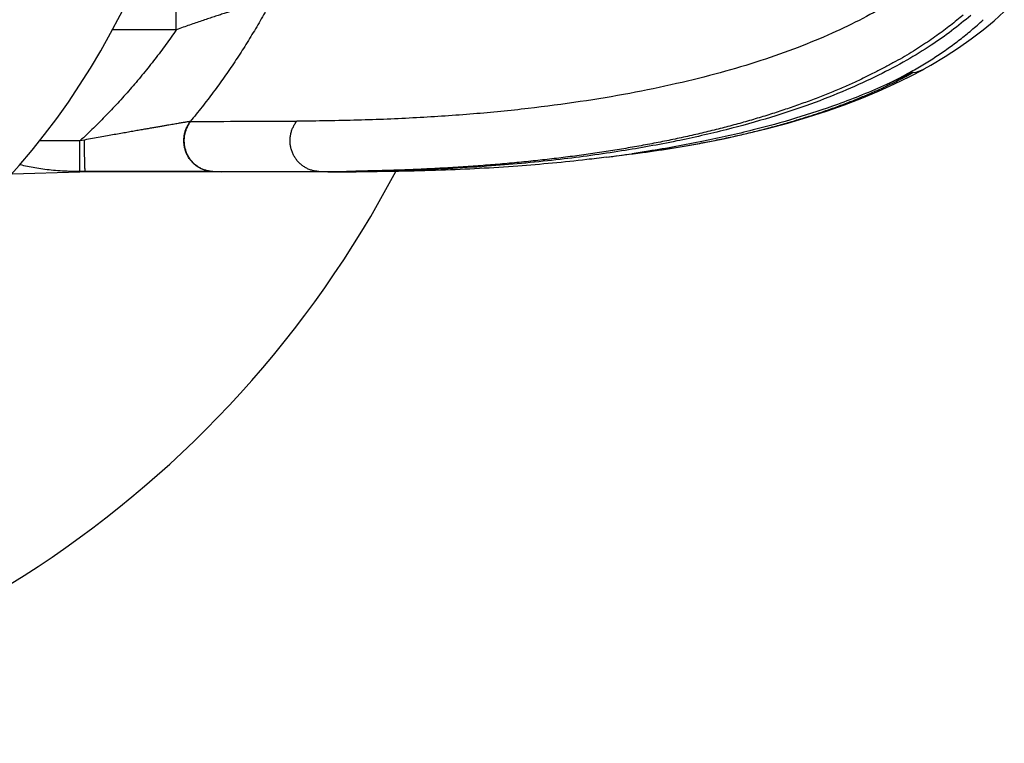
# Model space of a CAD drawing. Header units: millimetres. Extents: x 117 to 1320, y -43 to 1845.
# Tile 49 of 106: x 1285 to 1314, y 321 to 342. Entities that reach past the tile are written whole.
import ezdxf

# ---------------------------------------------------------------- set-up
doc = ezdxf.new("R2010")
doc.units = ezdxf.units.MM
doc.header["$LTSCALE"] = 65.395
doc.layers.get('0').update_dxf_attribs({"linetype": 'CONTINUOUS'})

msp = doc.modelspace()

# ---------------------------------------------------------------- linework, layer by layer
at = {"color": 9, "linetype": 'Continuous'}
for p, q in [((1289.803, 341.728), (1289.803, 343.728)), ((1289.803, 341.728), (1287.939, 341.728)), ((1290.223, 339.048), (1290.211, 339.048)), ((1286.987, 338.481), (1285.808, 338.481)), ((1287.121, 338.505), (1286.987, 338.481)), ((1286.987, 337.581), (1286.987, 338.481)), ((1287.143, 337.581), (1286.981, 337.581)), ((1290.866, 337.586), (1290.854, 337.586)), ((1290.866, 337.587), (1291.126, 337.577)), ((1293.964, 337.587), (1294.23, 337.577)), ((1295.055, 337.595), (1295.047, 337.595))]:
    msp.add_line(p, q, dxfattribs=at)
at = {"color": 7, "linetype": 'Continuous'}
for p, q in [((1311.651, 340.58), (1311.656, 340.582)), ((1302.368, 338.003), (1303.116, 338.099)), ((1303.118, 338.106), (1303.115, 338.106)), ((1303.116, 338.099), (1303.149, 338.103)), ((1285.003, 337.521), (1286.981, 337.573)), ((1286.981, 337.581), (1286.981, 337.577)), ((1287.144, 337.577), (1286.981, 337.577)), ((1294.23, 337.577), (1287.145, 337.577)), ((1294.233, 337.577), (1295.055, 337.577)), ((1295.055, 337.581), (1295.001, 337.581))]:
    msp.add_line(p, q, dxfattribs=at)
for points in [[(1311.656, 340.582), (1311.855, 340.695), (1312.27, 340.944), (1312.662, 341.199), (1313.03, 341.459), (1313.375, 341.723), (1313.698, 341.991), (1313.998, 342.262)], [(1303.149, 338.104), (1303.839, 338.198), (1304.522, 338.306), (1305.187, 338.424), (1305.836, 338.553), (1306.467, 338.692), (1307.079, 338.842), (1307.672, 339.002), (1308.245, 339.171), (1308.797, 339.35), (1309.328, 339.537), (1309.838, 339.732), (1310.326, 339.935), (1310.791, 340.144), (1311.233, 340.36), (1311.651, 340.58)]]:
    msp.add_lwpolyline(points, dxfattribs=at)
at = {"color": 9, "linetype": 'Continuous'}
for centre, radius, start, end in [((1268.553, 352.128), 18, 292.0751, 67.9254), ((1311.23, 341.347), 0.875, 276.9002, 298.7188), ((1288.788, 1374.267), 1035.219, 270.079472, 270.251059), ((1292.369, 1350.928), 1013.342, 269.915057, 270.090217), ((1293.949, 409.386), 71.8, 270.01227, 270.87618)]:
    msp.add_arc(centre, radius, start, end, dxfattribs=at)
at = {"color": 7, "linetype": 'Continuous'}
for centre, radius, start, end in [((1268.553, 352.128), 22, 239.4569, 337.6852), ((1296.897, 380.629), 42.976, 277.3141, 278.3196), ((1268.553, 352.128), 31.25, 216.9148, 332.2668), ((1294.233, 410.527), 72.95, 269.99733, 270.60291)]:
    msp.add_arc(centre, radius, start, end, dxfattribs=at)
at = {"color": 9, "linetype": 'Continuous'}
for points, knots in [([(1312.039, 343.49), (1311.832, 343.317), (1311.389, 342.976), (1310.662, 342.498), (1309.848, 342.04), (1308.944, 341.604), (1307.949, 341.193), (1306.859, 340.809), (1305.674, 340.456), (1304.397, 340.137), (1303.032, 339.855), (1301.585, 339.614), (1300.061, 339.414), (1298.467, 339.258), (1296.806, 339.146), (1295.085, 339.076), (1293.917, 339.059), (1293.324, 339.057)], [0, 0, 0, 0, 0.809219, 1.676506, 2.60791, 3.608821, 4.684083, 5.837991, 7.073765, 8.391439, 9.786621, 11.254023, 12.791343, 14.39473, 16.059744, 17.783376, 19.562883, 19.562883, 19.562883, 19.562883]), ([(1292.609, 342.634), (1292.6, 342.632), (1292.58, 342.627), (1292.548, 342.617), (1292.511, 342.607), (1292.469, 342.594), (1292.422, 342.581), (1292.37, 342.565), (1292.313, 342.548), (1292.251, 342.53), (1292.183, 342.509), (1292.11, 342.487), (1292.03, 342.463), (1291.945, 342.437), (1291.854, 342.409), (1291.756, 342.379), (1291.651, 342.346), (1291.539, 342.311), (1291.42, 342.273), (1291.294, 342.233), (1291.16, 342.189), (1291.018, 342.143), (1290.869, 342.094), (1290.711, 342.041), (1290.545, 341.985), (1290.37, 341.926), (1290.188, 341.863), (1289.998, 341.797), (1289.869, 341.752), (1289.803, 341.728)], [0, 0, 0, 0, 0.028149, 0.061445, 0.099879, 0.143562, 0.192502, 0.246651, 0.306148, 0.371108, 0.441728, 0.518322, 0.601149, 0.690316, 0.785914, 0.888284, 0.997924, 1.115095, 1.239804, 1.372193, 1.512694, 1.661706, 1.819411, 1.985912, 2.161216, 2.345265, 2.537966, 2.739189, 2.948784, 2.948784, 2.948784, 2.948784]), ([(1292.608, 342.634), (1292.525, 342.476), (1292.354, 342.163), (1292.085, 341.698), (1291.804, 341.239), (1291.51, 340.786), (1291.203, 340.34), (1290.885, 339.901), (1290.555, 339.47), (1290.327, 339.188), (1290.211, 339.048)], [0, 0, 0, 0, 0.534352, 1.071222, 1.609691, 2.149558, 2.690633, 3.232843, 3.776164, 4.320569, 4.320569, 4.320569, 4.320569]), ([(1312.792, 342.156), (1312.733, 342.105), (1312.612, 342.004), (1312.424, 341.854), (1312.228, 341.704), (1312.022, 341.554), (1311.806, 341.404), (1311.578, 341.253), (1311.337, 341.1), (1311.082, 340.947), (1310.812, 340.792), (1310.527, 340.637), (1310.226, 340.481), (1309.907, 340.324), (1309.57, 340.167), (1309.213, 340.01), (1308.837, 339.854), (1308.442, 339.699), (1308.03, 339.547), (1307.604, 339.4), (1307.166, 339.257), (1306.72, 339.121), (1306.266, 338.991), (1305.805, 338.867), (1305.337, 338.75), (1304.86, 338.638), (1304.376, 338.532), (1303.883, 338.432), (1303.383, 338.338), (1302.876, 338.249), (1302.361, 338.166), (1301.839, 338.089), (1301.31, 338.018), (1300.774, 337.952), (1300.231, 337.891), (1299.68, 337.837), (1299.12, 337.787), (1298.546, 337.743), (1297.957, 337.703), (1297.348, 337.669), (1296.718, 337.64), (1296.065, 337.617), (1295.508, 337.603), (1295.168, 337.597), (1295.055, 337.595)], [0, 0, 0, 0, 0.234092, 0.473892, 0.72039, 0.974632, 1.237737, 1.510905, 1.795392, 2.092435, 2.402852, 2.727309, 3.066531, 3.421366, 3.792838, 4.182061, 4.589946, 5.015127, 5.454996, 5.906835, 6.367982, 6.835633, 7.307626, 7.784432, 8.267109, 8.756497, 9.252554, 9.755037, 10.263715, 10.7786, 11.299798, 11.827425, 12.361466, 12.901711, 13.447916, 14.000512, 14.562201, 15.136281, 15.726047, 16.334416, 16.964335, 17.618035, 18.296117, 18.636404, 18.636404, 18.636404, 18.636404]), ([(1310.559, 340.127), (1310.637, 340.165), (1310.79, 340.242), (1311.012, 340.358), (1311.223, 340.473), (1311.425, 340.588), (1311.621, 340.704), (1311.812, 340.821), (1311.999, 340.941), (1312.181, 341.062), (1312.357, 341.186), (1312.531, 341.311), (1312.702, 341.441), (1312.872, 341.575), (1313.041, 341.716), (1313.212, 341.865), (1313.324, 341.968), (1313.38, 342.021)], [0, 0, 0, 0, 0.261931, 0.512268, 0.751476, 0.98287, 1.209579, 1.434308, 1.656687, 1.87491, 2.089827, 2.303325, 2.517226, 2.733296, 2.953222, 3.178615, 3.411001, 3.411001, 3.411001, 3.411001]), ([(1289.803, 341.728), (1289.703, 341.582), (1289.498, 341.293), (1289.177, 340.866), (1288.844, 340.447), (1288.497, 340.035), (1288.138, 339.632), (1287.766, 339.238), (1287.383, 338.853), (1287.12, 338.604), (1286.987, 338.481)], [0, 0, 0, 0, 0.530956, 1.064561, 1.600557, 2.138695, 2.678719, 3.22037, 3.763384, 4.307497, 4.307497, 4.307497, 4.307497]), ([(1303.149, 338.103), (1303.237, 338.115), (1303.484, 338.147), (1303.886, 338.204), (1304.352, 338.277), (1304.812, 338.355), (1305.265, 338.439), (1305.711, 338.528), (1306.15, 338.623), (1306.582, 338.723), (1307.007, 338.829), (1307.425, 338.941), (1307.835, 339.059), (1308.239, 339.183), (1308.636, 339.312), (1309.024, 339.448), (1309.401, 339.589), (1309.765, 339.733), (1310.113, 339.88), (1310.443, 340.028), (1310.756, 340.177), (1311.052, 340.326), (1311.243, 340.427), (1311.335, 340.478)], [0, 0, 0, 0, 0.268504, 0.746174, 1.218134, 1.684395, 2.144967, 2.59986, 3.049068, 3.492539, 3.930257, 4.362506, 4.789671, 5.21204, 5.62931, 6.040931, 6.445292, 6.838237, 7.215751, 7.577139, 7.923152, 8.254507, 8.57187, 8.57187, 8.57187, 8.57187]), ([(1290.211, 339.048), (1290.202, 339.046), (1290.182, 339.043), (1290.15, 339.038), (1290.114, 339.032), (1290.073, 339.025), (1290.027, 339.017), (1289.975, 339.008), (1289.918, 338.998), (1289.855, 338.988), (1289.786, 338.976), (1289.711, 338.963), (1289.628, 338.949), (1289.539, 338.934), (1289.442, 338.917), (1289.338, 338.899), (1289.225, 338.879), (1289.104, 338.858), (1288.974, 338.835), (1288.834, 338.811), (1288.685, 338.785), (1288.526, 338.757), (1288.357, 338.727), (1288.177, 338.695), (1287.986, 338.661), (1287.785, 338.625), (1287.573, 338.587), (1287.351, 338.547), (1287.199, 338.519), (1287.121, 338.505)], [0, 0, 0, 0, 0.027833, 0.060111, 0.097012, 0.138752, 0.185584, 0.237759, 0.295543, 0.35922, 0.429091, 0.505485, 0.588744, 0.679222, 0.777276, 0.883268, 0.997572, 1.120563, 1.252613, 1.394092, 1.54536, 1.706758, 1.87859, 2.061114, 2.254529, 2.458975, 2.674423, 2.900748, 3.137778, 3.137778, 3.137778, 3.137778]), ([(1290.854, 337.586), (1290.837, 337.587), (1290.803, 337.589), (1290.751, 337.596), (1290.701, 337.606), (1290.651, 337.619), (1290.602, 337.635), (1290.554, 337.654), (1290.507, 337.676), (1290.461, 337.701), (1290.417, 337.729), (1290.375, 337.759), (1290.334, 337.792), (1290.295, 337.828), (1290.259, 337.866), (1290.225, 337.906), (1290.193, 337.948), (1290.163, 337.992), (1290.136, 338.038), (1290.112, 338.086), (1290.091, 338.134), (1290.072, 338.185), (1290.056, 338.236), (1290.043, 338.288), (1290.034, 338.341), (1290.027, 338.394), (1290.023, 338.448), (1290.022, 338.501), (1290.025, 338.555), (1290.03, 338.609), (1290.039, 338.662), (1290.05, 338.714), (1290.065, 338.766), (1290.082, 338.816), (1290.103, 338.866), (1290.126, 338.914), (1290.152, 338.96), (1290.18, 339.005), (1290.201, 339.034), (1290.211, 339.048)], [0, 0, 0, 0, 0.051442, 0.102911, 0.154424, 0.205996, 0.257643, 0.309379, 0.361214, 0.413162, 0.46523, 0.517427, 0.569757, 0.622225, 0.674832, 0.727578, 0.78046, 0.833474, 0.886615, 0.939874, 0.993243, 1.046709, 1.100261, 1.153885, 1.207567, 1.261292, 1.315044, 1.368807, 1.422564, 1.4763, 1.529998, 1.583643, 1.63722, 1.690716, 1.744118, 1.797415, 1.850596, 1.903653, 1.95658, 1.95658, 1.95658, 1.95658]), ([(1290.866, 337.586), (1290.849, 337.587), (1290.815, 337.589), (1290.764, 337.596), (1290.713, 337.606), (1290.663, 337.619), (1290.614, 337.635), (1290.566, 337.654), (1290.519, 337.676), (1290.473, 337.701), (1290.429, 337.729), (1290.387, 337.759), (1290.346, 337.792), (1290.307, 337.828), (1290.271, 337.866), (1290.237, 337.906), (1290.205, 337.948), (1290.175, 337.992), (1290.148, 338.038), (1290.124, 338.086), (1290.102, 338.135), (1290.084, 338.185), (1290.068, 338.236), (1290.055, 338.288), (1290.045, 338.341), (1290.039, 338.394), (1290.035, 338.448), (1290.034, 338.502), (1290.037, 338.556), (1290.042, 338.609), (1290.051, 338.662), (1290.063, 338.715), (1290.077, 338.766), (1290.095, 338.817), (1290.115, 338.866), (1290.138, 338.914), (1290.164, 338.961), (1290.192, 339.006), (1290.213, 339.034), (1290.223, 339.048)], [0, 0, 0, 0, 0.051217, 0.10268, 0.154206, 0.205806, 0.257488, 0.309261, 0.361132, 0.413112, 0.465211, 0.517438, 0.5698, 0.622298, 0.674936, 0.727711, 0.780623, 0.833667, 0.886837, 0.940125, 0.993522, 1.047018, 1.100599, 1.154253, 1.207965, 1.26172, 1.315502, 1.369295, 1.423083, 1.476851, 1.530583, 1.58426, 1.637867, 1.691386, 1.744795, 1.798077, 1.851212, 1.904184, 1.956659, 1.956659, 1.956659, 1.956659]), ([(1293.964, 337.587), (1293.947, 337.588), (1293.912, 337.59), (1293.86, 337.597), (1293.809, 337.607), (1293.759, 337.62), (1293.709, 337.636), (1293.66, 337.655), (1293.613, 337.678), (1293.567, 337.703), (1293.522, 337.731), (1293.479, 337.762), (1293.438, 337.795), (1293.399, 337.831), (1293.362, 337.87), (1293.328, 337.91), (1293.296, 337.953), (1293.266, 337.997), (1293.239, 338.043), (1293.215, 338.091), (1293.193, 338.14), (1293.175, 338.191), (1293.159, 338.243), (1293.147, 338.295), (1293.137, 338.348), (1293.131, 338.402), (1293.127, 338.456), (1293.127, 338.51), (1293.13, 338.564), (1293.136, 338.618), (1293.145, 338.671), (1293.157, 338.724), (1293.173, 338.775), (1293.191, 338.826), (1293.212, 338.876), (1293.236, 338.924), (1293.262, 338.97), (1293.292, 339.015), (1293.313, 339.043), (1293.324, 339.057)], [0, 0, 0, 0, 0.052109, 0.10424, 0.156406, 0.208621, 0.260898, 0.313249, 0.365684, 0.418212, 0.470842, 0.52358, 0.576431, 0.629398, 0.682483, 0.735685, 0.789003, 0.842432, 0.895969, 0.949607, 1.003336, 1.057149, 1.111035, 1.164983, 1.218979, 1.273012, 1.327068, 1.381133, 1.435194, 1.489237, 1.543248, 1.597215, 1.651125, 1.704967, 1.758729, 1.812403, 1.865981, 1.919455, 1.97282, 1.97282, 1.97282, 1.97282]), ([(1287.142, 337.585), (1287.142, 337.587), (1287.14, 337.593), (1287.139, 337.603), (1287.138, 337.616), (1287.137, 337.632), (1287.135, 337.651), (1287.134, 337.674), (1287.133, 337.699), (1287.132, 337.727), (1287.131, 337.758), (1287.129, 337.791), (1287.128, 337.827), (1287.127, 337.865), (1287.127, 337.906), (1287.126, 337.948), (1287.125, 337.993), (1287.124, 338.039), (1287.123, 338.087), (1287.123, 338.136), (1287.122, 338.186), (1287.122, 338.238), (1287.122, 338.29), (1287.121, 338.344), (1287.121, 338.397), (1287.121, 338.451), (1287.121, 338.487), (1287.121, 338.505)], [0, 0, 0, 0, 0.0068803, 0.0169278, 0.0301277, 0.0464412, 0.065814, 0.088179, 0.1134571, 0.1415584, 0.1723822, 0.2058179, 0.2417453, 0.280035, 0.3205492, 0.3631418, 0.4076593, 0.4539411, 0.5018203, 0.5511242, 0.6016748, 0.6532897, 0.7057827, 0.7589643, 0.8126426, 0.8666237, 0.9207128, 0.9207128, 0.9207128, 0.9207128]), ([(1290.854, 337.586), (1290.842, 337.586), (1290.817, 337.586), (1290.776, 337.586), (1290.73, 337.586), (1290.678, 337.586), (1290.62, 337.586), (1290.556, 337.586), (1290.486, 337.586), (1290.41, 337.585), (1290.327, 337.585), (1290.237, 337.585), (1290.141, 337.585), (1290.038, 337.585), (1289.928, 337.585), (1289.81, 337.584), (1289.685, 337.584), (1289.553, 337.584), (1289.413, 337.584), (1289.266, 337.584), (1289.11, 337.583), (1288.947, 337.583), (1288.776, 337.583), (1288.598, 337.583), (1288.411, 337.583), (1288.218, 337.582), (1288.016, 337.582), (1287.807, 337.582), (1287.592, 337.582), (1287.37, 337.582), (1287.22, 337.582), (1287.143, 337.581)], [0, 0, 0, 0, 0.035134, 0.075736, 0.121958, 0.173912, 0.231716, 0.295531, 0.36556, 0.441952, 0.524807, 0.614262, 0.710467, 0.813579, 0.923764, 1.041183, 1.165953, 1.298185, 1.438002, 1.585525, 1.74087, 1.904055, 2.074976, 2.253581, 2.43992, 2.633924, 2.835396, 3.044115, 3.259781, 3.482044, 3.710499, 3.710499, 3.710499, 3.710499]), ([(1287.143, 337.581), (1287.143, 337.581), (1287.144, 337.58), (1287.143, 337.578), (1287.144, 337.577), (1287.144, 337.577)], [0, 0, 0, 0, 0.001563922, 0.003116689, 0.004980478, 0.004980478, 0.004980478, 0.004980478])]:
    msp.add_open_spline(points, degree=3, knots=knots, dxfattribs=at)
at = {"color": 7, "linetype": 'Continuous'}
for points, knots in [([(1313.016, 342.148), (1312.653, 341.833), (1312.04, 341.375), (1311.125, 340.814), (1310.298, 340.375), (1309.361, 339.947), (1308.309, 339.535), (1307.135, 339.146), (1305.83, 338.784), (1304.377, 338.455), (1302.76, 338.164), (1300.954, 337.917), (1298.932, 337.727), (1296.941, 337.619), (1295.622, 337.588), (1295.055, 337.581)], [0, 0, 0, 0, 1.442108, 2.286301, 3.220197, 4.248684, 5.375877, 6.607575, 7.956595, 9.438692, 11.073883, 12.885513, 14.90516, 17.165002, 18.864504, 18.864504, 18.864504, 18.864504]), ([(1311.336, 340.478), (1311.327, 340.474), (1311.311, 340.472), (1311.289, 340.462), (1311.269, 340.454), (1311.249, 340.445), (1311.227, 340.436), (1311.204, 340.425), (1311.18, 340.414), (1311.154, 340.402), (1311.126, 340.389), (1311.096, 340.375), (1311.064, 340.36), (1311.03, 340.344), (1310.992, 340.327), (1310.952, 340.308), (1310.909, 340.288), (1310.862, 340.266), (1310.81, 340.242), (1310.755, 340.216), (1310.694, 340.189), (1310.628, 340.158), (1310.583, 340.138), (1310.559, 340.127)], [0, 0, 0, 0, 0.0275076, 0.0487176, 0.0701003, 0.0924159, 0.1159804, 0.1410263, 0.1677559, 0.1963539, 0.2270031, 0.2598949, 0.2952401, 0.3332815, 0.3742897, 0.4185616, 0.4664256, 0.518246, 0.5744297, 0.6354327, 0.7017679, 0.7740162, 0.8530489, 0.8530489, 0.8530489, 0.8530489]), ([(1310.559, 340.127), (1310.089, 339.915), (1308.811, 339.402), (1307.015, 338.867), (1305.16, 338.448), (1303.977, 338.236), (1303.278, 338.129), (1303.118, 338.106)], [0, 0, 0, 0, 1.544976, 4.127665, 5.611318, 7.24822, 7.732365, 7.732365, 7.732365, 7.732365]), ([(1286.987, 337.581), (1286.886, 337.582), (1286.693, 337.587), (1286.413, 337.601), (1286.152, 337.623), (1285.906, 337.652), (1285.675, 337.688), (1285.455, 337.731), (1285.31, 337.764), (1285.237, 337.783), (1285.233, 337.784)], [0, 0, 0, 0, 0.300741, 0.579622, 0.841234, 1.087696, 1.32119, 1.543872, 1.757631, 1.769643, 1.769643, 1.769643, 1.769643]), ([(1302.368, 338.003), (1302.179, 337.979), (1301.32, 337.874), (1299.708, 337.724), (1297.458, 337.603), (1295.88, 337.577), (1295.055, 337.577)], [0, 0, 0, 0, 0.571899, 2.593735, 4.856109, 7.329521, 7.329521, 7.329521, 7.329521])]:
    msp.add_open_spline(points, degree=3, knots=knots, dxfattribs=at)
at = {"color": 9, "linetype": 'Continuous'}
msp.add_open_spline([(1287.143, 337.581), (1287.143, 337.583), (1287.142, 337.584), (1287.142, 337.585)], degree=3, dxfattribs=at)

doc.saveas('drawing.dxf')
